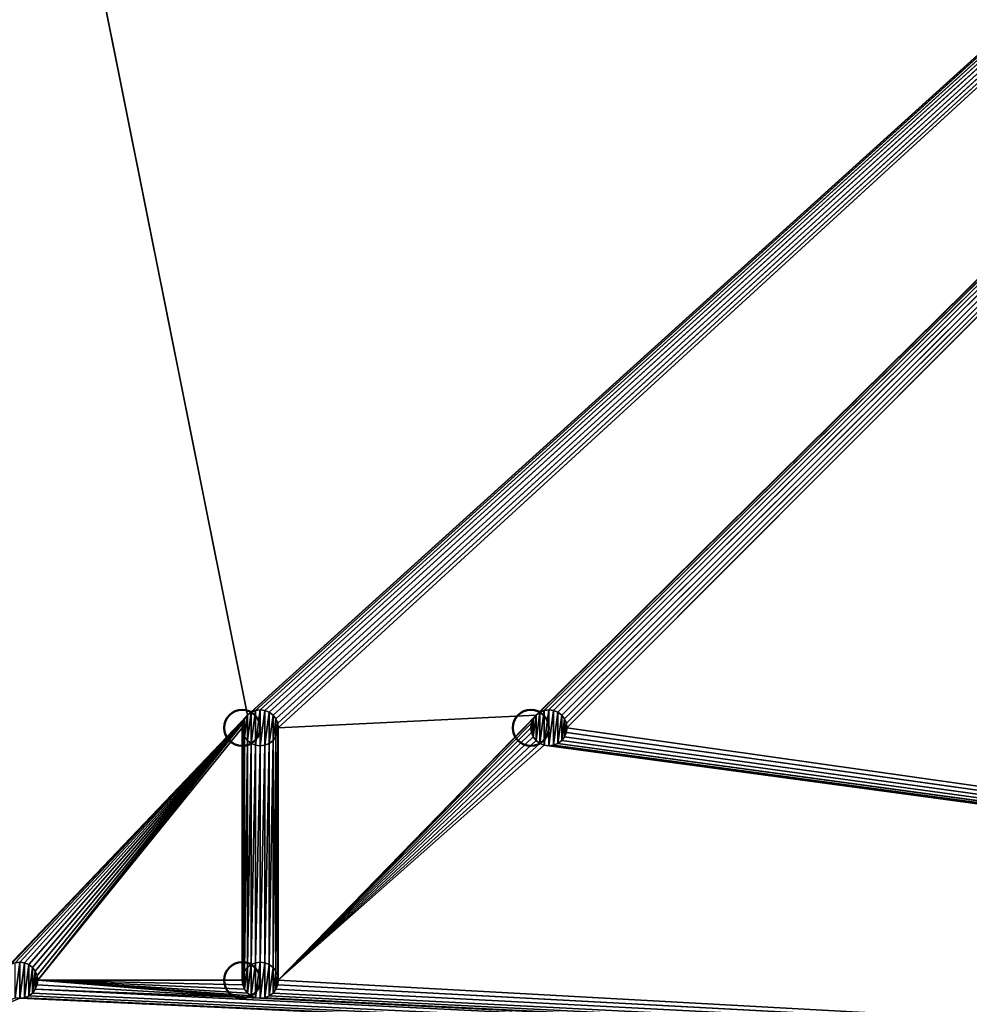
# Model space of a CAD drawing. Header units: millimetres. Extents: x 0 to 359, y -334 to 1.
# Tile 81 of 216: x 45 to 123, y -281 to -199. Entities that reach past the tile are written whole.
import ezdxf

# ---------------------------------------------------------------- set-up
doc = ezdxf.new("R2010")
doc.units = ezdxf.units.MM
doc.header["$MEASUREMENT"] = 0
doc.layers.add('0 Misc', color=7, linetype='Continuous', lineweight=35)
doc.layers.add('10 Raster Images', color=7, linetype='Continuous', lineweight=35)

msp = doc.modelspace()

# ---------------------------------------------------------------- linework, layer by layer
at = {"layer": '0 Misc', "color": 160, "linetype": 'Continuous', "lineweight": 25}
for p, q in [((63.439, -256.939, 320), (12, -0.5, 320)), ((63.439, -256.939, 320), (347, -0.5, 320)), ((63.75, -256.701, 320), (347, -0.5, 320)), ((64.112, -256.551, 320), (347, -0.5, 320)), ((64.5, -256.5, 320), (347, -0.5, 320)), ((64.888, -256.551, 320), (347, -0.5, 320)), ((65.25, -256.701, 320), (347, -0.5, 320)), ((65.561, -256.939, 320), (347, -0.5, 320)), ((65.799, -257.25, 320), (347, -0.5, 320)), ((65.949, -257.612, 320), (347, -0.5, 320)), ((66, -258, 320), (347, -0.5, 320)), ((87.439, -256.939, 320), (347, -0.5, 320)), ((87.75, -256.701, 320), (347, -0.5, 320)), ((88.112, -256.551, 320), (347, -0.5, 320)), ((88.5, -256.5, 320), (347, -0.5, 320)), ((88.888, -256.551, 320), (347, -0.5, 320)), ((89.25, -256.701, 320), (347, -0.5, 320)), ((89.561, -256.939, 320), (347, -0.5, 320)), ((89.799, -257.25, 320), (347, -0.5, 320)), ((89.949, -257.612, 320), (347, -0.5, 320)), ((90, -258, 320), (347, -0.5, 320)), ((43.439, -277.939, 320), (63.439, -256.939, 320)), ((43.75, -277.701, 320), (63.439, -256.939, 320)), ((44.112, -277.551, 320), (63.439, -256.939, 320)), ((44.5, -277.5, 320), (63.439, -256.939, 320)), ((44.888, -277.551, 320), (63.439, -256.939, 320)), ((45.25, -277.701, 320), (63.439, -256.939, 320)), ((45.561, -277.939, 320), (63.439, -256.939, 320)), ((45.799, -278.25, 320), (63.439, -256.939, 320)), ((45.949, -278.612, 320), (63.439, -256.939, 320)), ((46, -279, 320), (63.439, -256.939, 320)), ((63.201, -258.75, 322), (63.439, -256.939, 322)), ((63.439, -259.061, 322), (63.75, -256.701, 322)), ((63.439, -259.061, 322), (63.439, -256.939, 322)), ((63.75, -259.299, 322), (64.112, -256.551, 322)), ((63.75, -259.299, 322), (63.75, -256.701, 322)), ((64.112, -259.449, 322), (64.5, -256.5, 322)), ((64.112, -259.449, 322), (64.112, -256.551, 322)), ((64.5, -259.5, 322), (64.5, -256.5, 322)), ((64.5, -259.5, 322), (64.888, -256.551, 322)), ((64.888, -259.449, 322), (64.888, -256.551, 322)), ((64.888, -259.449, 322), (65.25, -256.701, 322)), ((65.25, -259.299, 322), (65.25, -256.701, 322)), ((65.25, -259.299, 322), (65.561, -256.939, 322)), ((65.561, -259.061, 322), (65.561, -256.939, 322)), ((66, -258, 320), (87.439, -256.939, 320)), ((66, -279, 320), (87.439, -256.939, 320)), ((87.201, -258.75, 322), (87.439, -256.939, 322)), ((87.439, -259.061, 322), (87.75, -256.701, 322)), ((87.439, -259.061, 322), (87.439, -256.939, 322)), ((87.75, -259.299, 322), (88.112, -256.551, 322)), ((87.75, -259.299, 322), (87.75, -256.701, 322)), ((88.112, -259.449, 322), (88.5, -256.5, 322)), ((88.112, -259.449, 322), (88.112, -256.551, 322)), ((88.5, -259.5, 322), (88.5, -256.5, 322)), ((88.5, -259.5, 322), (88.888, -256.551, 322)), ((88.888, -259.449, 322), (88.888, -256.551, 322)), ((88.888, -259.449, 322), (89.25, -256.701, 322)), ((89.25, -259.299, 322), (89.25, -256.701, 322)), ((89.25, -259.299, 322), (89.561, -256.939, 322)), ((89.561, -259.061, 322), (89.561, -256.939, 322)), ((46, -279, 320), (63.201, -257.25, 320)), ((46, -279, 320), (63.051, -257.612, 320)), ((63.051, -258.388, 322), (63.201, -257.25, 322)), ((63.051, -258.388, 322), (63.051, -257.612, 322)), ((63.201, -258.75, 322), (63.201, -257.25, 322)), ((65.561, -259.061, 322), (65.799, -257.25, 322)), ((65.799, -258.75, 322), (65.799, -257.25, 322)), ((65.799, -258.75, 322), (65.949, -257.612, 322)), ((65.949, -258.388, 322), (65.949, -257.612, 322)), ((66, -279, 320), (87.201, -257.25, 320)), ((66, -279, 320), (87.051, -257.612, 320)), ((87.051, -258.388, 322), (87.201, -257.25, 322)), ((87.051, -258.388, 322), (87.051, -257.612, 322)), ((87.201, -258.75, 322), (87.201, -257.25, 322)), ((89.561, -259.061, 322), (89.799, -257.25, 322)), ((89.799, -258.75, 322), (89.799, -257.25, 322)), ((89.799, -258.75, 322), (89.949, -257.612, 322)), ((89.949, -258.388, 322), (89.949, -257.612, 322)), ((46, -279, 320), (63, -258, 320)), ((63, -279, 320), (63, -258, 320)), ((63, -279, 320), (63.051, -258.388, 320)), ((63.051, -278.612, 320), (63.051, -258.388, 320)), ((63.051, -278.612, 320), (63.201, -258.75, 320)), ((63.201, -278.25, 320), (63.201, -258.75, 320)), ((65.561, -277.939, 320), (65.799, -258.75, 320)), ((65.799, -278.25, 320), (65.949, -258.388, 320)), ((65.799, -278.25, 320), (65.799, -258.75, 320)), ((65.949, -278.612, 320), (66, -258, 320)), ((65.949, -278.612, 320), (65.949, -258.388, 320)), ((66, -258, 320), (66, -279, 320)), ((66, -279, 320), (87, -258, 320)), ((87.051, -258.388, 320), (66, -279, 320)), ((87.201, -258.75, 320), (66, -279, 320)), ((347, -294.5, 320), (89.799, -258.75, 320)), ((347, -294.5, 320), (89.949, -258.388, 320)), ((347, -294.5, 320), (90, -258, 320)), ((63.201, -278.25, 320), (63.439, -259.061, 320)), ((63.439, -277.939, 320), (63.439, -259.061, 320)), ((63.439, -277.939, 320), (63.75, -259.299, 320)), ((63.75, -277.701, 320), (63.75, -259.299, 320)), ((63.75, -277.701, 320), (64.112, -259.449, 320)), ((64.112, -277.551, 320), (64.112, -259.449, 320)), ((64.112, -277.551, 320), (64.5, -259.5, 320)), ((64.5, -277.5, 320), (64.888, -259.449, 320)), ((64.5, -277.5, 320), (64.5, -259.5, 320)), ((64.888, -277.551, 320), (65.25, -259.299, 320)), ((64.888, -277.551, 320), (64.888, -259.449, 320)), ((65.25, -277.701, 320), (65.561, -259.061, 320)), ((65.25, -277.701, 320), (65.25, -259.299, 320)), ((65.561, -277.939, 320), (65.561, -259.061, 320)), ((87.439, -259.061, 320), (66, -279, 320)), ((87.75, -259.299, 320), (66, -279, 320)), ((88.112, -259.449, 320), (66, -279, 320)), ((347, -294.5, 320), (88.112, -259.449, 320)), ((347, -294.5, 320), (88.5, -259.5, 320)), ((347, -294.5, 320), (88.888, -259.449, 320)), ((347, -294.5, 320), (89.25, -259.299, 320)), ((347, -294.5, 320), (89.561, -259.061, 320)), ((44.112, -280.449, 322), (44.5, -277.5, 322)), ((44.5, -280.5, 322), (44.5, -277.5, 322)), ((44.5, -280.5, 322), (44.888, -277.551, 322)), ((44.888, -280.449, 322), (44.888, -277.551, 322)), ((63.75, -280.299, 322), (64.112, -277.551, 322)), ((64.112, -280.449, 322), (64.5, -277.5, 322)), ((64.112, -280.449, 322), (64.112, -277.551, 322)), ((64.5, -280.5, 322), (64.5, -277.5, 322)), ((64.5, -280.5, 322), (64.888, -277.551, 322)), ((64.888, -280.449, 322), (64.888, -277.551, 322)), ((44.888, -280.449, 322), (45.25, -277.701, 322)), ((45.25, -280.299, 322), (45.25, -277.701, 322)), ((45.25, -280.299, 322), (45.561, -277.939, 322)), ((45.561, -280.061, 322), (45.561, -277.939, 322)), ((45.561, -280.061, 322), (45.799, -278.25, 322)), ((45.799, -279.75, 322), (45.799, -278.25, 322)), ((63.051, -279.388, 322), (63.201, -278.25, 322)), ((63.201, -279.75, 322), (63.439, -277.939, 322)), ((63.201, -279.75, 322), (63.201, -278.25, 322)), ((63.439, -280.061, 322), (63.75, -277.701, 322)), ((63.439, -280.061, 322), (63.439, -277.939, 322)), ((63.75, -280.299, 322), (63.75, -277.701, 322)), ((64.888, -280.449, 322), (65.25, -277.701, 322)), ((65.25, -280.299, 322), (65.25, -277.701, 322)), ((65.25, -280.299, 322), (65.561, -277.939, 322)), ((65.561, -280.061, 322), (65.561, -277.939, 322)), ((65.561, -280.061, 322), (65.799, -278.25, 322)), ((65.799, -279.75, 322), (65.799, -278.25, 322)), ((45.799, -279.75, 322), (45.949, -278.612, 322)), ((45.949, -279.388, 322), (45.949, -278.612, 322)), ((64.5, -280.5, 320), (46, -279, 320)), ((64.112, -280.449, 320), (46, -279, 320)), ((63.75, -280.299, 320), (46, -279, 320)), ((63.439, -280.061, 320), (46, -279, 320)), ((63.201, -279.75, 320), (46, -279, 320)), ((63.051, -279.388, 320), (46, -279, 320)), ((63, -279, 320), (46, -279, 320)), ((63.051, -279.388, 322), (63.051, -278.612, 322)), ((65.799, -279.75, 322), (65.949, -278.612, 322)), ((65.949, -279.388, 322), (65.949, -278.612, 322)), ((347, -294.5, 320), (66, -279, 320)), ((347, -294.5, 320), (45.799, -279.75, 320)), ((64.5, -280.5, 320), (45.799, -279.75, 320)), ((64.5, -280.5, 320), (45.949, -279.388, 320)), ((347, -294.5, 320), (65.799, -279.75, 320)), ((347, -294.5, 320), (65.949, -279.388, 320)), ((44.5, -280.5, 320), (12, -294.5, 320)), ((347, -294.5, 320), (44.5, -280.5, 320)), ((347, -294.5, 320), (44.888, -280.449, 320)), ((347, -294.5, 320), (45.25, -280.299, 320)), ((347, -294.5, 320), (45.561, -280.061, 320)), ((347, -294.5, 320), (64.5, -280.5, 320)), ((347, -294.5, 320), (64.888, -280.449, 320)), ((347, -294.5, 320), (65.25, -280.299, 320)), ((347, -294.5, 320), (65.561, -280.061, 320))]:
    msp.add_line(p, q, dxfattribs=at).dxf.unprotected_set("ltscale", 0)
at = {"layer": '0 Misc', "color": 160, "linetype": 'Continuous', "lineweight": 50}
for centre in [(63, -258, 322), (63, -258, 320), (87, -258, 322), (87, -258, 320), (63, -279, 322), (63, -279, 320)]:
    msp.add_circle(centre, 1.5, dxfattribs=at).dxf.unprotected_set("ltscale", 0)
at = {"layer": '0 Misc', "color": 7, "lineweight": 25}
for points, invisible_edges in [([(347, -294.5, 13), (12, -0.5, 13), (12, -294.5, 13)], 1), ([(347, -294.5, 13), (347, -0.5, 13), (12, -0.5, 13)], 12), ([(347, -0.5, 1), (12, -294.5, 1), (12, -0.5, 1)], 1), ([(347, -0.5, 1), (347, -294.5, 1), (12, -294.5, 1)], 12), ([(347, -294.5, 332), (12, -0.5, 332), (12, -294.5, 332)], 1), ([(347, -294.5, 332), (347, -0.5, 332), (12, -0.5, 332)], 12)]:
    msp.add_3dface(points, dxfattribs=dict(at, invisible_edges=invisible_edges))
for points in [[(43.439, -277.939, 320), (12, -0.5, 320), (63.439, -256.939, 320)], [(63.439, -256.939, 320), (12, -0.5, 320), (347, -0.5, 320)], [(63.439, -256.939, 320), (347, -0.5, 320), (63.75, -256.701, 320)], [(63.75, -256.701, 320), (347, -0.5, 320), (64.112, -256.551, 320)], [(64.112, -256.551, 320), (347, -0.5, 320), (64.5, -256.5, 320)], [(64.5, -256.5, 320), (347, -0.5, 320), (64.888, -256.551, 320)], [(64.888, -256.551, 320), (347, -0.5, 320), (65.25, -256.701, 320)], [(65.25, -256.701, 320), (347, -0.5, 320), (65.561, -256.939, 320)], [(65.561, -256.939, 320), (347, -0.5, 320), (65.799, -257.25, 320)], [(65.799, -257.25, 320), (347, -0.5, 320), (65.949, -257.612, 320)], [(65.949, -257.612, 320), (347, -0.5, 320), (66, -258, 320)], [(66, -258, 320), (347, -0.5, 320), (87.439, -256.939, 320)], [(87.439, -256.939, 320), (347, -0.5, 320), (87.75, -256.701, 320)], [(87.75, -256.701, 320), (347, -0.5, 320), (88.112, -256.551, 320)], [(88.112, -256.551, 320), (347, -0.5, 320), (88.5, -256.5, 320)], [(88.5, -256.5, 320), (347, -0.5, 320), (88.888, -256.551, 320)], [(88.888, -256.551, 320), (347, -0.5, 320), (89.25, -256.701, 320)], [(89.25, -256.701, 320), (347, -0.5, 320), (89.561, -256.939, 320)], [(89.561, -256.939, 320), (347, -0.5, 320), (89.799, -257.25, 320)], [(89.799, -257.25, 320), (347, -0.5, 320), (89.949, -257.612, 320)], [(89.949, -257.612, 320), (347, -0.5, 320), (90, -258, 320)], [(347, -294.5, 320), (90, -258, 320), (347, -0.5, 320)], [(43.439, -277.939, 320), (63.439, -256.939, 320), (43.75, -277.701, 320)], [(43.75, -277.701, 320), (63.439, -256.939, 320), (44.112, -277.551, 320)], [(44.112, -277.551, 320), (63.439, -256.939, 320), (44.5, -277.5, 320)], [(44.5, -277.5, 320), (63.439, -256.939, 320), (44.888, -277.551, 320)], [(44.888, -277.551, 320), (63.439, -256.939, 320), (45.25, -277.701, 320)], [(45.25, -277.701, 320), (63.439, -256.939, 320), (45.561, -277.939, 320)], [(45.561, -277.939, 320), (63.439, -256.939, 320), (45.799, -278.25, 320)], [(45.799, -278.25, 320), (63.439, -256.939, 320), (45.949, -278.612, 320)], [(45.949, -278.612, 320), (63.439, -256.939, 320), (46, -279, 320)], [(46, -279, 320), (63.439, -256.939, 320), (63.201, -257.25, 320)], [(63.201, -257.25, 322), (63.201, -257.25, 320), (63.439, -256.939, 320)], [(63.439, -256.939, 322), (63.201, -257.25, 322), (63.439, -256.939, 320)], [(63.201, -258.75, 322), (63.201, -257.25, 322), (63.439, -256.939, 322)], [(63.201, -258.75, 322), (63.439, -256.939, 322), (63.439, -259.061, 322)], [(63.75, -256.701, 320), (63.439, -256.939, 322), (63.439, -256.939, 320)], [(63.75, -256.701, 320), (63.75, -256.701, 322), (63.439, -256.939, 322)], [(63.439, -259.061, 322), (63.439, -256.939, 322), (63.75, -256.701, 322)], [(63.439, -259.061, 322), (63.75, -256.701, 322), (63.75, -259.299, 322)], [(64.112, -256.551, 320), (63.75, -256.701, 322), (63.75, -256.701, 320)], [(64.112, -256.551, 320), (64.112, -256.551, 322), (63.75, -256.701, 322)], [(63.75, -259.299, 322), (63.75, -256.701, 322), (64.112, -256.551, 322)], [(63.75, -259.299, 322), (64.112, -256.551, 322), (64.112, -259.449, 322)], [(64.5, -256.5, 322), (64.112, -256.551, 322), (64.112, -256.551, 320)], [(64.5, -256.5, 322), (64.112, -256.551, 320), (64.5, -256.5, 320)], [(64.112, -259.449, 322), (64.112, -256.551, 322), (64.5, -256.5, 322)], [(64.112, -259.449, 322), (64.5, -256.5, 322), (64.5, -259.5, 322)], [(64.888, -256.551, 320), (64.5, -256.5, 322), (64.5, -256.5, 320)], [(64.888, -256.551, 320), (64.888, -256.551, 322), (64.5, -256.5, 322)], [(64.5, -259.5, 322), (64.5, -256.5, 322), (64.888, -256.551, 322)], [(64.5, -259.5, 322), (64.888, -256.551, 322), (64.888, -259.449, 322)], [(65.25, -256.701, 320), (64.888, -256.551, 322), (64.888, -256.551, 320)], [(65.25, -256.701, 320), (65.25, -256.701, 322), (64.888, -256.551, 322)], [(64.888, -259.449, 322), (64.888, -256.551, 322), (65.25, -256.701, 322)], [(64.888, -259.449, 322), (65.25, -256.701, 322), (65.25, -259.299, 322)], [(65.561, -256.939, 322), (65.25, -256.701, 322), (65.25, -256.701, 320)], [(65.561, -256.939, 322), (65.25, -256.701, 320), (65.561, -256.939, 320)], [(65.25, -259.299, 322), (65.25, -256.701, 322), (65.561, -256.939, 322)], [(65.25, -259.299, 322), (65.561, -256.939, 322), (65.561, -259.061, 322)], [(65.799, -257.25, 320), (65.561, -256.939, 322), (65.561, -256.939, 320)], [(65.799, -257.25, 320), (65.799, -257.25, 322), (65.561, -256.939, 322)], [(65.561, -259.061, 322), (65.561, -256.939, 322), (65.799, -257.25, 322)], [(66, -258, 320), (87.439, -256.939, 320), (66, -279, 320)], [(66, -279, 320), (87.439, -256.939, 320), (87.201, -257.25, 320)], [(87.201, -257.25, 322), (87.201, -257.25, 320), (87.439, -256.939, 320)], [(87.439, -256.939, 322), (87.201, -257.25, 322), (87.439, -256.939, 320)], [(87.201, -258.75, 322), (87.201, -257.25, 322), (87.439, -256.939, 322)], [(87.201, -258.75, 322), (87.439, -256.939, 322), (87.439, -259.061, 322)], [(87.75, -256.701, 320), (87.439, -256.939, 322), (87.439, -256.939, 320)], [(87.75, -256.701, 320), (87.75, -256.701, 322), (87.439, -256.939, 322)], [(87.439, -259.061, 322), (87.439, -256.939, 322), (87.75, -256.701, 322)], [(87.439, -259.061, 322), (87.75, -256.701, 322), (87.75, -259.299, 322)], [(88.112, -256.551, 320), (87.75, -256.701, 322), (87.75, -256.701, 320)], [(88.112, -256.551, 320), (88.112, -256.551, 322), (87.75, -256.701, 322)], [(87.75, -259.299, 322), (87.75, -256.701, 322), (88.112, -256.551, 322)], [(87.75, -259.299, 322), (88.112, -256.551, 322), (88.112, -259.449, 322)], [(88.5, -256.5, 322), (88.112, -256.551, 322), (88.112, -256.551, 320)], [(88.5, -256.5, 322), (88.112, -256.551, 320), (88.5, -256.5, 320)], [(88.112, -259.449, 322), (88.112, -256.551, 322), (88.5, -256.5, 322)], [(88.112, -259.449, 322), (88.5, -256.5, 322), (88.5, -259.5, 322)], [(88.888, -256.551, 320), (88.5, -256.5, 322), (88.5, -256.5, 320)], [(88.888, -256.551, 320), (88.888, -256.551, 322), (88.5, -256.5, 322)], [(88.5, -259.5, 322), (88.5, -256.5, 322), (88.888, -256.551, 322)], [(88.5, -259.5, 322), (88.888, -256.551, 322), (88.888, -259.449, 322)], [(89.25, -256.701, 320), (88.888, -256.551, 322), (88.888, -256.551, 320)], [(89.25, -256.701, 320), (89.25, -256.701, 322), (88.888, -256.551, 322)], [(88.888, -259.449, 322), (88.888, -256.551, 322), (89.25, -256.701, 322)], [(88.888, -259.449, 322), (89.25, -256.701, 322), (89.25, -259.299, 322)], [(89.561, -256.939, 322), (89.25, -256.701, 322), (89.25, -256.701, 320)], [(89.561, -256.939, 322), (89.25, -256.701, 320), (89.561, -256.939, 320)], [(89.25, -259.299, 322), (89.25, -256.701, 322), (89.561, -256.939, 322)], [(89.25, -259.299, 322), (89.561, -256.939, 322), (89.561, -259.061, 322)], [(89.799, -257.25, 320), (89.561, -256.939, 322), (89.561, -256.939, 320)], [(89.799, -257.25, 320), (89.799, -257.25, 322), (89.561, -256.939, 322)], [(89.561, -259.061, 322), (89.561, -256.939, 322), (89.799, -257.25, 322)], [(46, -279, 320), (63.201, -257.25, 320), (63.051, -257.612, 320)], [(46, -279, 320), (63.051, -257.612, 320), (63, -258, 320)], [(63.051, -257.612, 320), (63, -258, 322), (63, -258, 320)], [(63.051, -257.612, 320), (63.051, -257.612, 322), (63, -258, 322)], [(63.051, -257.612, 322), (63.051, -258.388, 322), (63, -258, 322)], [(63.051, -257.612, 320), (63.201, -257.25, 322), (63.051, -257.612, 322)], [(63.051, -257.612, 320), (63.201, -257.25, 320), (63.201, -257.25, 322)], [(63.051, -258.388, 322), (63.051, -257.612, 322), (63.201, -257.25, 322)], [(63.051, -258.388, 322), (63.201, -257.25, 322), (63.201, -258.75, 322)], [(65.561, -259.061, 322), (65.799, -257.25, 322), (65.799, -258.75, 322)], [(65.949, -257.612, 320), (65.799, -257.25, 322), (65.799, -257.25, 320)], [(65.949, -257.612, 320), (65.949, -257.612, 322), (65.799, -257.25, 322)], [(65.799, -258.75, 322), (65.799, -257.25, 322), (65.949, -257.612, 322)], [(65.799, -258.75, 322), (65.949, -257.612, 322), (65.949, -258.388, 322)], [(66, -258, 322), (65.949, -257.612, 322), (65.949, -257.612, 320)], [(66, -258, 322), (65.949, -257.612, 320), (66, -258, 320)], [(65.949, -258.388, 322), (65.949, -257.612, 322), (66, -258, 322)], [(66, -279, 320), (87.201, -257.25, 320), (87.051, -257.612, 320)], [(66, -279, 320), (87.051, -257.612, 320), (87, -258, 320)], [(87.051, -257.612, 320), (87, -258, 322), (87, -258, 320)], [(87.051, -257.612, 320), (87.051, -257.612, 322), (87, -258, 322)], [(87.051, -257.612, 322), (87.051, -258.388, 322), (87, -258, 322)], [(87.051, -257.612, 320), (87.201, -257.25, 322), (87.051, -257.612, 322)], [(87.051, -257.612, 320), (87.201, -257.25, 320), (87.201, -257.25, 322)], [(87.051, -258.388, 322), (87.051, -257.612, 322), (87.201, -257.25, 322)], [(87.051, -258.388, 322), (87.201, -257.25, 322), (87.201, -258.75, 322)], [(89.561, -259.061, 322), (89.799, -257.25, 322), (89.799, -258.75, 322)], [(89.949, -257.612, 320), (89.799, -257.25, 322), (89.799, -257.25, 320)], [(89.949, -257.612, 320), (89.949, -257.612, 322), (89.799, -257.25, 322)], [(89.799, -258.75, 322), (89.799, -257.25, 322), (89.949, -257.612, 322)], [(89.799, -258.75, 322), (89.949, -257.612, 322), (89.949, -258.388, 322)], [(90, -258, 322), (89.949, -257.612, 322), (89.949, -257.612, 320)], [(90, -258, 322), (89.949, -257.612, 320), (90, -258, 320)], [(89.949, -258.388, 322), (89.949, -257.612, 322), (90, -258, 322)], [(63, -279, 320), (46, -279, 320), (63, -258, 320)], [(63, -258, 320), (63.051, -258.388, 322), (63.051, -258.388, 320)], [(63, -258, 320), (63, -258, 322), (63.051, -258.388, 322)], [(63.051, -258.388, 320), (63, -279, 320), (63, -258, 320)], [(63, -279, 320), (63.051, -258.388, 320), (63.051, -278.612, 320)], [(63.051, -258.388, 322), (63.201, -258.75, 322), (63.201, -258.75, 320)], [(63.051, -258.388, 322), (63.201, -258.75, 320), (63.051, -258.388, 320)], [(63.051, -278.612, 320), (63.051, -258.388, 320), (63.201, -258.75, 320)], [(63.051, -278.612, 320), (63.201, -258.75, 320), (63.201, -278.25, 320)], [(63.201, -258.75, 320), (63.439, -259.061, 322), (63.439, -259.061, 320)], [(63.201, -258.75, 320), (63.201, -258.75, 322), (63.439, -259.061, 322)], [(63.201, -278.25, 320), (63.201, -258.75, 320), (63.439, -259.061, 320)], [(65.799, -258.75, 322), (65.799, -258.75, 320), (65.561, -259.061, 320)], [(65.561, -259.061, 322), (65.799, -258.75, 322), (65.561, -259.061, 320)], [(65.561, -277.939, 320), (65.561, -259.061, 320), (65.799, -258.75, 320)], [(65.561, -277.939, 320), (65.799, -258.75, 320), (65.799, -278.25, 320)], [(65.949, -258.388, 320), (65.799, -258.75, 320), (65.949, -258.388, 322)], [(65.949, -258.388, 322), (65.799, -258.75, 320), (65.799, -258.75, 322)], [(65.799, -278.25, 320), (65.799, -258.75, 320), (65.949, -258.388, 320)], [(65.799, -278.25, 320), (65.949, -258.388, 320), (65.949, -278.612, 320)], [(65.949, -258.388, 322), (66, -258, 322), (66, -258, 320)], [(65.949, -258.388, 320), (65.949, -258.388, 322), (66, -258, 320)], [(65.949, -278.612, 320), (65.949, -258.388, 320), (66, -258, 320)], [(65.949, -278.612, 320), (66, -258, 320), (66, -279, 320)], [(87.051, -258.388, 320), (66, -279, 320), (87, -258, 320)], [(87.201, -258.75, 320), (66, -279, 320), (87.051, -258.388, 320)], [(87.439, -259.061, 320), (66, -279, 320), (87.201, -258.75, 320)], [(87, -258, 320), (87.051, -258.388, 322), (87.051, -258.388, 320)], [(87, -258, 320), (87, -258, 322), (87.051, -258.388, 322)], [(87.051, -258.388, 322), (87.201, -258.75, 322), (87.201, -258.75, 320)], [(87.051, -258.388, 322), (87.201, -258.75, 320), (87.051, -258.388, 320)], [(87.201, -258.75, 320), (87.439, -259.061, 322), (87.439, -259.061, 320)], [(87.201, -258.75, 320), (87.201, -258.75, 322), (87.439, -259.061, 322)], [(89.799, -258.75, 322), (89.799, -258.75, 320), (89.561, -259.061, 320)], [(89.561, -259.061, 322), (89.799, -258.75, 322), (89.561, -259.061, 320)], [(347, -294.5, 320), (89.561, -259.061, 320), (89.799, -258.75, 320)], [(89.949, -258.388, 320), (89.799, -258.75, 320), (89.949, -258.388, 322)], [(89.949, -258.388, 322), (89.799, -258.75, 320), (89.799, -258.75, 322)], [(347, -294.5, 320), (89.799, -258.75, 320), (89.949, -258.388, 320)], [(89.949, -258.388, 322), (90, -258, 322), (90, -258, 320)], [(89.949, -258.388, 320), (89.949, -258.388, 322), (90, -258, 320)], [(347, -294.5, 320), (89.949, -258.388, 320), (90, -258, 320)], [(63.201, -278.25, 320), (63.439, -259.061, 320), (63.439, -277.939, 320)], [(63.75, -259.299, 322), (63.75, -259.299, 320), (63.439, -259.061, 320)], [(63.439, -259.061, 322), (63.75, -259.299, 322), (63.439, -259.061, 320)], [(63.439, -277.939, 320), (63.439, -259.061, 320), (63.75, -259.299, 320)], [(63.439, -277.939, 320), (63.75, -259.299, 320), (63.75, -277.701, 320)], [(64.112, -259.449, 320), (63.75, -259.299, 320), (64.112, -259.449, 322)], [(64.112, -259.449, 322), (63.75, -259.299, 320), (63.75, -259.299, 322)], [(63.75, -277.701, 320), (63.75, -259.299, 320), (64.112, -259.449, 320)], [(63.75, -277.701, 320), (64.112, -259.449, 320), (64.112, -277.551, 320)], [(64.112, -259.449, 322), (64.5, -259.5, 322), (64.5, -259.5, 320)], [(64.112, -259.449, 320), (64.112, -259.449, 322), (64.5, -259.5, 320)], [(64.112, -277.551, 320), (64.112, -259.449, 320), (64.5, -259.5, 320)], [(64.112, -277.551, 320), (64.5, -259.5, 320), (64.5, -277.5, 320)], [(64.888, -259.449, 322), (64.888, -259.449, 320), (64.5, -259.5, 320)], [(64.5, -259.5, 322), (64.888, -259.449, 322), (64.5, -259.5, 320)], [(64.5, -277.5, 320), (64.5, -259.5, 320), (64.888, -259.449, 320)], [(64.5, -277.5, 320), (64.888, -259.449, 320), (64.888, -277.551, 320)], [(65.25, -259.299, 320), (64.888, -259.449, 320), (65.25, -259.299, 322)], [(65.25, -259.299, 322), (64.888, -259.449, 320), (64.888, -259.449, 322)], [(64.888, -277.551, 320), (64.888, -259.449, 320), (65.25, -259.299, 320)], [(64.888, -277.551, 320), (65.25, -259.299, 320), (65.25, -277.701, 320)], [(65.25, -259.299, 322), (65.561, -259.061, 322), (65.561, -259.061, 320)], [(65.25, -259.299, 320), (65.25, -259.299, 322), (65.561, -259.061, 320)], [(65.25, -277.701, 320), (65.25, -259.299, 320), (65.561, -259.061, 320)], [(65.25, -277.701, 320), (65.561, -259.061, 320), (65.561, -277.939, 320)], [(87.75, -259.299, 320), (66, -279, 320), (87.439, -259.061, 320)], [(88.112, -259.449, 320), (66, -279, 320), (87.75, -259.299, 320)], [(347, -294.5, 320), (66, -279, 320), (88.112, -259.449, 320)], [(87.75, -259.299, 322), (87.75, -259.299, 320), (87.439, -259.061, 320)], [(87.439, -259.061, 322), (87.75, -259.299, 322), (87.439, -259.061, 320)], [(88.112, -259.449, 320), (87.75, -259.299, 320), (88.112, -259.449, 322)], [(88.112, -259.449, 322), (87.75, -259.299, 320), (87.75, -259.299, 322)], [(88.112, -259.449, 322), (88.5, -259.5, 322), (88.5, -259.5, 320)], [(88.112, -259.449, 320), (88.112, -259.449, 322), (88.5, -259.5, 320)], [(347, -294.5, 320), (88.112, -259.449, 320), (88.5, -259.5, 320)], [(88.888, -259.449, 322), (88.888, -259.449, 320), (88.5, -259.5, 320)], [(88.5, -259.5, 322), (88.888, -259.449, 322), (88.5, -259.5, 320)], [(347, -294.5, 320), (88.5, -259.5, 320), (88.888, -259.449, 320)], [(89.25, -259.299, 320), (88.888, -259.449, 320), (89.25, -259.299, 322)], [(89.25, -259.299, 322), (88.888, -259.449, 320), (88.888, -259.449, 322)], [(347, -294.5, 320), (88.888, -259.449, 320), (89.25, -259.299, 320)], [(89.25, -259.299, 322), (89.561, -259.061, 322), (89.561, -259.061, 320)], [(89.25, -259.299, 320), (89.25, -259.299, 322), (89.561, -259.061, 320)], [(347, -294.5, 320), (89.25, -259.299, 320), (89.561, -259.061, 320)], [(44.5, -277.5, 322), (44.112, -277.551, 322), (44.112, -277.551, 320)], [(44.5, -277.5, 322), (44.112, -277.551, 320), (44.5, -277.5, 320)], [(44.112, -280.449, 322), (44.112, -277.551, 322), (44.5, -277.5, 322)], [(44.112, -280.449, 322), (44.5, -277.5, 322), (44.5, -280.5, 322)], [(44.888, -277.551, 320), (44.5, -277.5, 322), (44.5, -277.5, 320)], [(44.888, -277.551, 320), (44.888, -277.551, 322), (44.5, -277.5, 322)], [(44.5, -280.5, 322), (44.5, -277.5, 322), (44.888, -277.551, 322)], [(44.5, -280.5, 322), (44.888, -277.551, 322), (44.888, -280.449, 322)], [(45.25, -277.701, 320), (44.888, -277.551, 322), (44.888, -277.551, 320)], [(45.25, -277.701, 320), (45.25, -277.701, 322), (44.888, -277.551, 322)], [(44.888, -280.449, 322), (44.888, -277.551, 322), (45.25, -277.701, 322)], [(64.112, -277.551, 320), (63.75, -277.701, 322), (63.75, -277.701, 320)], [(64.112, -277.551, 320), (64.112, -277.551, 322), (63.75, -277.701, 322)], [(63.75, -280.299, 322), (63.75, -277.701, 322), (64.112, -277.551, 322)], [(63.75, -280.299, 322), (64.112, -277.551, 322), (64.112, -280.449, 322)], [(64.5, -277.5, 322), (64.112, -277.551, 322), (64.112, -277.551, 320)], [(64.5, -277.5, 322), (64.112, -277.551, 320), (64.5, -277.5, 320)], [(64.112, -280.449, 322), (64.112, -277.551, 322), (64.5, -277.5, 322)], [(64.112, -280.449, 322), (64.5, -277.5, 322), (64.5, -280.5, 322)], [(64.888, -277.551, 320), (64.5, -277.5, 322), (64.5, -277.5, 320)], [(64.888, -277.551, 320), (64.888, -277.551, 322), (64.5, -277.5, 322)], [(64.5, -280.5, 322), (64.5, -277.5, 322), (64.888, -277.551, 322)], [(64.5, -280.5, 322), (64.888, -277.551, 322), (64.888, -280.449, 322)], [(65.25, -277.701, 320), (64.888, -277.551, 322), (64.888, -277.551, 320)], [(65.25, -277.701, 320), (65.25, -277.701, 322), (64.888, -277.551, 322)], [(64.888, -280.449, 322), (64.888, -277.551, 322), (65.25, -277.701, 322)], [(44.888, -280.449, 322), (45.25, -277.701, 322), (45.25, -280.299, 322)], [(45.561, -277.939, 322), (45.25, -277.701, 322), (45.25, -277.701, 320)], [(45.561, -277.939, 322), (45.25, -277.701, 320), (45.561, -277.939, 320)], [(45.25, -280.299, 322), (45.25, -277.701, 322), (45.561, -277.939, 322)], [(45.25, -280.299, 322), (45.561, -277.939, 322), (45.561, -280.061, 322)], [(45.799, -278.25, 320), (45.561, -277.939, 322), (45.561, -277.939, 320)], [(45.799, -278.25, 320), (45.799, -278.25, 322), (45.561, -277.939, 322)], [(45.561, -280.061, 322), (45.561, -277.939, 322), (45.799, -278.25, 322)], [(45.561, -280.061, 322), (45.799, -278.25, 322), (45.799, -279.75, 322)], [(45.949, -278.612, 320), (45.799, -278.25, 322), (45.799, -278.25, 320)], [(45.949, -278.612, 320), (45.949, -278.612, 322), (45.799, -278.25, 322)], [(45.799, -279.75, 322), (45.799, -278.25, 322), (45.949, -278.612, 322)], [(63.051, -278.612, 320), (63.201, -278.25, 322), (63.051, -278.612, 322)], [(63.051, -278.612, 320), (63.201, -278.25, 320), (63.201, -278.25, 322)], [(63.051, -279.388, 322), (63.051, -278.612, 322), (63.201, -278.25, 322)], [(63.051, -279.388, 322), (63.201, -278.25, 322), (63.201, -279.75, 322)], [(63.201, -278.25, 322), (63.201, -278.25, 320), (63.439, -277.939, 320)], [(63.439, -277.939, 322), (63.201, -278.25, 322), (63.439, -277.939, 320)], [(63.201, -279.75, 322), (63.201, -278.25, 322), (63.439, -277.939, 322)], [(63.201, -279.75, 322), (63.439, -277.939, 322), (63.439, -280.061, 322)], [(63.75, -277.701, 320), (63.439, -277.939, 322), (63.439, -277.939, 320)], [(63.75, -277.701, 320), (63.75, -277.701, 322), (63.439, -277.939, 322)], [(63.439, -280.061, 322), (63.439, -277.939, 322), (63.75, -277.701, 322)], [(63.439, -280.061, 322), (63.75, -277.701, 322), (63.75, -280.299, 322)], [(64.888, -280.449, 322), (65.25, -277.701, 322), (65.25, -280.299, 322)], [(65.561, -277.939, 322), (65.25, -277.701, 322), (65.25, -277.701, 320)], [(65.561, -277.939, 322), (65.25, -277.701, 320), (65.561, -277.939, 320)], [(65.25, -280.299, 322), (65.25, -277.701, 322), (65.561, -277.939, 322)], [(65.25, -280.299, 322), (65.561, -277.939, 322), (65.561, -280.061, 322)], [(65.799, -278.25, 320), (65.561, -277.939, 322), (65.561, -277.939, 320)], [(65.799, -278.25, 320), (65.799, -278.25, 322), (65.561, -277.939, 322)], [(65.561, -280.061, 322), (65.561, -277.939, 322), (65.799, -278.25, 322)], [(65.561, -280.061, 322), (65.799, -278.25, 322), (65.799, -279.75, 322)], [(65.949, -278.612, 320), (65.799, -278.25, 322), (65.799, -278.25, 320)], [(65.949, -278.612, 320), (65.949, -278.612, 322), (65.799, -278.25, 322)], [(65.799, -279.75, 322), (65.799, -278.25, 322), (65.949, -278.612, 322)], [(45.799, -279.75, 322), (45.949, -278.612, 322), (45.949, -279.388, 322)], [(46, -279, 322), (45.949, -278.612, 322), (45.949, -278.612, 320)], [(46, -279, 322), (45.949, -278.612, 320), (46, -279, 320)], [(45.949, -279.388, 322), (45.949, -278.612, 322), (46, -279, 322)], [(45.949, -279.388, 322), (46, -279, 322), (46, -279, 320)], [(45.949, -279.388, 320), (45.949, -279.388, 322), (46, -279, 320)], [(64.5, -280.5, 320), (45.949, -279.388, 320), (46, -279, 320)], [(64.5, -280.5, 320), (46, -279, 320), (64.112, -280.449, 320)], [(64.112, -280.449, 320), (46, -279, 320), (63.75, -280.299, 320)], [(63.75, -280.299, 320), (46, -279, 320), (63.439, -280.061, 320)], [(63.439, -280.061, 320), (46, -279, 320), (63.201, -279.75, 320)], [(63.201, -279.75, 320), (46, -279, 320), (63.051, -279.388, 320)], [(63.051, -279.388, 320), (46, -279, 320), (63, -279, 320)], [(63.051, -278.612, 320), (63, -279, 322), (63, -279, 320)], [(63.051, -278.612, 320), (63.051, -278.612, 322), (63, -279, 322)], [(63.051, -278.612, 322), (63.051, -279.388, 322), (63, -279, 322)], [(63, -279, 320), (63.051, -279.388, 322), (63.051, -279.388, 320)], [(63, -279, 320), (63, -279, 322), (63.051, -279.388, 322)], [(65.799, -279.75, 322), (65.949, -278.612, 322), (65.949, -279.388, 322)], [(66, -279, 322), (65.949, -278.612, 322), (65.949, -278.612, 320)], [(66, -279, 322), (65.949, -278.612, 320), (66, -279, 320)], [(65.949, -279.388, 322), (65.949, -278.612, 322), (66, -279, 322)], [(65.949, -279.388, 322), (66, -279, 322), (66, -279, 320)], [(65.949, -279.388, 320), (65.949, -279.388, 322), (66, -279, 320)], [(347, -294.5, 320), (65.949, -279.388, 320), (66, -279, 320)], [(45.799, -279.75, 322), (45.799, -279.75, 320), (45.561, -280.061, 320)], [(45.561, -280.061, 322), (45.799, -279.75, 322), (45.561, -280.061, 320)], [(347, -294.5, 320), (45.561, -280.061, 320), (45.799, -279.75, 320)], [(45.949, -279.388, 320), (45.799, -279.75, 320), (45.949, -279.388, 322)], [(45.949, -279.388, 322), (45.799, -279.75, 320), (45.799, -279.75, 322)], [(64.5, -280.5, 320), (45.799, -279.75, 320), (45.949, -279.388, 320)], [(347, -294.5, 320), (45.799, -279.75, 320), (64.5, -280.5, 320)], [(63.051, -279.388, 322), (63.201, -279.75, 322), (63.201, -279.75, 320)], [(63.051, -279.388, 322), (63.201, -279.75, 320), (63.051, -279.388, 320)], [(63.201, -279.75, 320), (63.439, -280.061, 322), (63.439, -280.061, 320)], [(63.201, -279.75, 320), (63.201, -279.75, 322), (63.439, -280.061, 322)], [(65.799, -279.75, 322), (65.799, -279.75, 320), (65.561, -280.061, 320)], [(65.561, -280.061, 322), (65.799, -279.75, 322), (65.561, -280.061, 320)], [(347, -294.5, 320), (65.561, -280.061, 320), (65.799, -279.75, 320)], [(65.949, -279.388, 320), (65.799, -279.75, 320), (65.949, -279.388, 322)], [(65.949, -279.388, 322), (65.799, -279.75, 320), (65.799, -279.75, 322)], [(347, -294.5, 320), (65.799, -279.75, 320), (65.949, -279.388, 320)], [(44.5, -280.5, 320), (12, -294.5, 320), (44.112, -280.449, 320)], [(12, -294.5, 320), (44.5, -280.5, 320), (347, -294.5, 320)], [(44.112, -280.449, 322), (44.5, -280.5, 322), (44.5, -280.5, 320)], [(44.112, -280.449, 320), (44.112, -280.449, 322), (44.5, -280.5, 320)], [(44.888, -280.449, 322), (44.888, -280.449, 320), (44.5, -280.5, 320)], [(44.5, -280.5, 322), (44.888, -280.449, 322), (44.5, -280.5, 320)], [(347, -294.5, 320), (44.5, -280.5, 320), (44.888, -280.449, 320)], [(45.25, -280.299, 320), (44.888, -280.449, 320), (45.25, -280.299, 322)], [(45.25, -280.299, 322), (44.888, -280.449, 320), (44.888, -280.449, 322)], [(347, -294.5, 320), (44.888, -280.449, 320), (45.25, -280.299, 320)], [(45.25, -280.299, 322), (45.561, -280.061, 322), (45.561, -280.061, 320)], [(45.25, -280.299, 320), (45.25, -280.299, 322), (45.561, -280.061, 320)], [(347, -294.5, 320), (45.25, -280.299, 320), (45.561, -280.061, 320)], [(63.75, -280.299, 322), (63.75, -280.299, 320), (63.439, -280.061, 320)], [(63.439, -280.061, 322), (63.75, -280.299, 322), (63.439, -280.061, 320)], [(64.112, -280.449, 320), (63.75, -280.299, 320), (64.112, -280.449, 322)], [(64.112, -280.449, 322), (63.75, -280.299, 320), (63.75, -280.299, 322)], [(64.112, -280.449, 322), (64.5, -280.5, 322), (64.5, -280.5, 320)], [(64.112, -280.449, 320), (64.112, -280.449, 322), (64.5, -280.5, 320)], [(64.888, -280.449, 322), (64.888, -280.449, 320), (64.5, -280.5, 320)], [(64.5, -280.5, 322), (64.888, -280.449, 322), (64.5, -280.5, 320)], [(347, -294.5, 320), (64.5, -280.5, 320), (64.888, -280.449, 320)], [(65.25, -280.299, 320), (64.888, -280.449, 320), (65.25, -280.299, 322)], [(65.25, -280.299, 322), (64.888, -280.449, 320), (64.888, -280.449, 322)], [(347, -294.5, 320), (64.888, -280.449, 320), (65.25, -280.299, 320)], [(65.25, -280.299, 322), (65.561, -280.061, 322), (65.561, -280.061, 320)], [(65.25, -280.299, 320), (65.25, -280.299, 322), (65.561, -280.061, 320)], [(347, -294.5, 320), (65.25, -280.299, 320), (65.561, -280.061, 320)]]:
    msp.add_3dface(points, dxfattribs=at)
at = {"layer": '10 Raster Images', "color": 160, "linetype": 'Continuous', "lineweight": 25}
for p, q in [((63.439, -256.939, 322), (63.201, -257.25, 322)), ((63.201, -257.25, 320), (63.439, -256.939, 320)), ((63.75, -256.701, 322), (63.439, -256.939, 322)), ((63.439, -256.939, 320), (63.75, -256.701, 320)), ((64.112, -256.551, 322), (63.75, -256.701, 322)), ((63.75, -256.701, 320), (64.112, -256.551, 320)), ((64.5, -256.5, 322), (64.112, -256.551, 322)), ((64.112, -256.551, 320), (64.5, -256.5, 320)), ((64.888, -256.551, 322), (64.5, -256.5, 322)), ((64.5, -256.5, 320), (64.888, -256.551, 320)), ((65.25, -256.701, 322), (64.888, -256.551, 322)), ((64.888, -256.551, 320), (65.25, -256.701, 320)), ((65.561, -256.939, 322), (65.25, -256.701, 322)), ((65.25, -256.701, 320), (65.561, -256.939, 320)), ((65.799, -257.25, 322), (65.561, -256.939, 322)), ((65.561, -256.939, 320), (65.799, -257.25, 320)), ((87.439, -256.939, 322), (87.201, -257.25, 322)), ((87.201, -257.25, 320), (87.439, -256.939, 320)), ((87.75, -256.701, 322), (87.439, -256.939, 322)), ((87.439, -256.939, 320), (87.75, -256.701, 320)), ((88.112, -256.551, 322), (87.75, -256.701, 322)), ((87.75, -256.701, 320), (88.112, -256.551, 320)), ((88.5, -256.5, 322), (88.112, -256.551, 322)), ((88.112, -256.551, 320), (88.5, -256.5, 320)), ((88.888, -256.551, 322), (88.5, -256.5, 322)), ((88.5, -256.5, 320), (88.888, -256.551, 320)), ((89.25, -256.701, 322), (88.888, -256.551, 322)), ((88.888, -256.551, 320), (89.25, -256.701, 320)), ((89.561, -256.939, 322), (89.25, -256.701, 322)), ((89.25, -256.701, 320), (89.561, -256.939, 320)), ((89.799, -257.25, 322), (89.561, -256.939, 322)), ((89.561, -256.939, 320), (89.799, -257.25, 320)), ((63.051, -257.612, 322), (63, -258, 322)), ((63, -258, 320), (63.051, -257.612, 320)), ((63.201, -257.25, 322), (63.051, -257.612, 322)), ((63.051, -257.612, 320), (63.201, -257.25, 320)), ((65.949, -257.612, 322), (65.799, -257.25, 322)), ((65.799, -257.25, 320), (65.949, -257.612, 320)), ((66, -258, 322), (65.949, -257.612, 322)), ((65.949, -257.612, 320), (66, -258, 320)), ((87.051, -257.612, 322), (87, -258, 322)), ((87, -258, 320), (87.051, -257.612, 320)), ((87.201, -257.25, 322), (87.051, -257.612, 322)), ((87.051, -257.612, 320), (87.201, -257.25, 320)), ((89.949, -257.612, 322), (89.799, -257.25, 322)), ((89.799, -257.25, 320), (89.949, -257.612, 320)), ((90, -258, 322), (89.949, -257.612, 322)), ((89.949, -257.612, 320), (90, -258, 320)), ((63, -258, 322), (63.051, -258.388, 322)), ((63.051, -258.388, 320), (63, -258, 320)), ((63.051, -258.388, 322), (63.201, -258.75, 322)), ((63.201, -258.75, 320), (63.051, -258.388, 320)), ((63.201, -258.75, 322), (63.439, -259.061, 322)), ((63.439, -259.061, 320), (63.201, -258.75, 320)), ((65.561, -259.061, 322), (65.799, -258.75, 322)), ((65.799, -258.75, 320), (65.561, -259.061, 320)), ((65.799, -258.75, 322), (65.949, -258.388, 322)), ((65.949, -258.388, 320), (65.799, -258.75, 320)), ((65.949, -258.388, 322), (66, -258, 322)), ((66, -258, 320), (65.949, -258.388, 320)), ((87, -258, 322), (87.051, -258.388, 322)), ((87.051, -258.388, 320), (87, -258, 320)), ((87.051, -258.388, 322), (87.201, -258.75, 322)), ((87.201, -258.75, 320), (87.051, -258.388, 320)), ((87.201, -258.75, 322), (87.439, -259.061, 322)), ((87.439, -259.061, 320), (87.201, -258.75, 320)), ((89.561, -259.061, 322), (89.799, -258.75, 322)), ((89.799, -258.75, 320), (89.561, -259.061, 320)), ((89.799, -258.75, 322), (89.949, -258.388, 322)), ((89.949, -258.388, 320), (89.799, -258.75, 320)), ((89.949, -258.388, 322), (90, -258, 322)), ((90, -258, 320), (89.949, -258.388, 320)), ((63.439, -259.061, 322), (63.75, -259.299, 322)), ((63.75, -259.299, 320), (63.439, -259.061, 320)), ((63.75, -259.299, 322), (64.112, -259.449, 322)), ((64.112, -259.449, 320), (63.75, -259.299, 320)), ((64.112, -259.449, 322), (64.5, -259.5, 322)), ((64.5, -259.5, 320), (64.112, -259.449, 320)), ((64.5, -259.5, 322), (64.888, -259.449, 322)), ((64.888, -259.449, 320), (64.5, -259.5, 320)), ((64.888, -259.449, 322), (65.25, -259.299, 322)), ((65.25, -259.299, 320), (64.888, -259.449, 320)), ((65.25, -259.299, 322), (65.561, -259.061, 322)), ((65.561, -259.061, 320), (65.25, -259.299, 320)), ((87.439, -259.061, 322), (87.75, -259.299, 322)), ((87.75, -259.299, 320), (87.439, -259.061, 320)), ((87.75, -259.299, 322), (88.112, -259.449, 322)), ((88.112, -259.449, 320), (87.75, -259.299, 320)), ((88.112, -259.449, 322), (88.5, -259.5, 322)), ((88.5, -259.5, 320), (88.112, -259.449, 320)), ((88.5, -259.5, 322), (88.888, -259.449, 322)), ((88.888, -259.449, 320), (88.5, -259.5, 320)), ((88.888, -259.449, 322), (89.25, -259.299, 322)), ((89.25, -259.299, 320), (88.888, -259.449, 320)), ((89.25, -259.299, 322), (89.561, -259.061, 322)), ((89.561, -259.061, 320), (89.25, -259.299, 320)), ((44.5, -277.5, 322), (44.112, -277.551, 322)), ((44.112, -277.551, 320), (44.5, -277.5, 320)), ((44.888, -277.551, 322), (44.5, -277.5, 322)), ((44.5, -277.5, 320), (44.888, -277.551, 320)), ((45.25, -277.701, 322), (44.888, -277.551, 322)), ((44.888, -277.551, 320), (45.25, -277.701, 320)), ((64.112, -277.551, 322), (63.75, -277.701, 322)), ((63.75, -277.701, 320), (64.112, -277.551, 320)), ((64.5, -277.5, 322), (64.112, -277.551, 322)), ((64.112, -277.551, 320), (64.5, -277.5, 320)), ((64.888, -277.551, 322), (64.5, -277.5, 322)), ((64.5, -277.5, 320), (64.888, -277.551, 320)), ((65.25, -277.701, 322), (64.888, -277.551, 322)), ((64.888, -277.551, 320), (65.25, -277.701, 320)), ((45.561, -277.939, 322), (45.25, -277.701, 322)), ((45.25, -277.701, 320), (45.561, -277.939, 320)), ((45.799, -278.25, 322), (45.561, -277.939, 322)), ((45.561, -277.939, 320), (45.799, -278.25, 320)), ((45.949, -278.612, 322), (45.799, -278.25, 322)), ((45.799, -278.25, 320), (45.949, -278.612, 320)), ((63.201, -278.25, 322), (63.051, -278.612, 322)), ((63.051, -278.612, 320), (63.201, -278.25, 320)), ((63.439, -277.939, 322), (63.201, -278.25, 322)), ((63.201, -278.25, 320), (63.439, -277.939, 320)), ((63.75, -277.701, 322), (63.439, -277.939, 322)), ((63.439, -277.939, 320), (63.75, -277.701, 320)), ((65.561, -277.939, 322), (65.25, -277.701, 322)), ((65.25, -277.701, 320), (65.561, -277.939, 320)), ((65.799, -278.25, 322), (65.561, -277.939, 322)), ((65.561, -277.939, 320), (65.799, -278.25, 320)), ((65.949, -278.612, 322), (65.799, -278.25, 322)), ((65.799, -278.25, 320), (65.949, -278.612, 320)), ((46, -279, 322), (45.949, -278.612, 322)), ((45.949, -278.612, 320), (46, -279, 320)), ((45.949, -279.388, 322), (46, -279, 322)), ((46, -279, 320), (45.949, -279.388, 320)), ((63.051, -278.612, 322), (63, -279, 322)), ((63, -279, 320), (63.051, -278.612, 320)), ((63, -279, 322), (63.051, -279.388, 322)), ((63.051, -279.388, 320), (63, -279, 320)), ((66, -279, 322), (65.949, -278.612, 322)), ((65.949, -278.612, 320), (66, -279, 320)), ((65.949, -279.388, 322), (66, -279, 322)), ((66, -279, 320), (65.949, -279.388, 320)), ((45.561, -280.061, 322), (45.799, -279.75, 322)), ((45.799, -279.75, 320), (45.561, -280.061, 320)), ((45.799, -279.75, 322), (45.949, -279.388, 322)), ((45.949, -279.388, 320), (45.799, -279.75, 320)), ((63.051, -279.388, 322), (63.201, -279.75, 322)), ((63.201, -279.75, 320), (63.051, -279.388, 320)), ((63.201, -279.75, 322), (63.439, -280.061, 322)), ((63.439, -280.061, 320), (63.201, -279.75, 320)), ((65.561, -280.061, 322), (65.799, -279.75, 322)), ((65.799, -279.75, 320), (65.561, -280.061, 320)), ((65.799, -279.75, 322), (65.949, -279.388, 322)), ((65.949, -279.388, 320), (65.799, -279.75, 320)), ((44.112, -280.449, 322), (44.5, -280.5, 322)), ((44.5, -280.5, 320), (44.112, -280.449, 320)), ((44.5, -280.5, 322), (44.888, -280.449, 322)), ((44.888, -280.449, 320), (44.5, -280.5, 320)), ((44.888, -280.449, 322), (45.25, -280.299, 322)), ((45.25, -280.299, 320), (44.888, -280.449, 320)), ((45.25, -280.299, 322), (45.561, -280.061, 322)), ((45.561, -280.061, 320), (45.25, -280.299, 320)), ((63.439, -280.061, 322), (63.75, -280.299, 322)), ((63.75, -280.299, 320), (63.439, -280.061, 320)), ((63.75, -280.299, 322), (64.112, -280.449, 322)), ((64.112, -280.449, 320), (63.75, -280.299, 320)), ((64.112, -280.449, 322), (64.5, -280.5, 322)), ((64.5, -280.5, 320), (64.112, -280.449, 320)), ((64.5, -280.5, 322), (64.888, -280.449, 322)), ((64.888, -280.449, 320), (64.5, -280.5, 320)), ((64.888, -280.449, 322), (65.25, -280.299, 322)), ((65.25, -280.299, 320), (64.888, -280.449, 320)), ((65.25, -280.299, 322), (65.561, -280.061, 322)), ((65.561, -280.061, 320), (65.25, -280.299, 320))]:
    msp.add_line(p, q, dxfattribs=at).dxf.unprotected_set("ltscale", 0)

doc.saveas('drawing.dxf')
